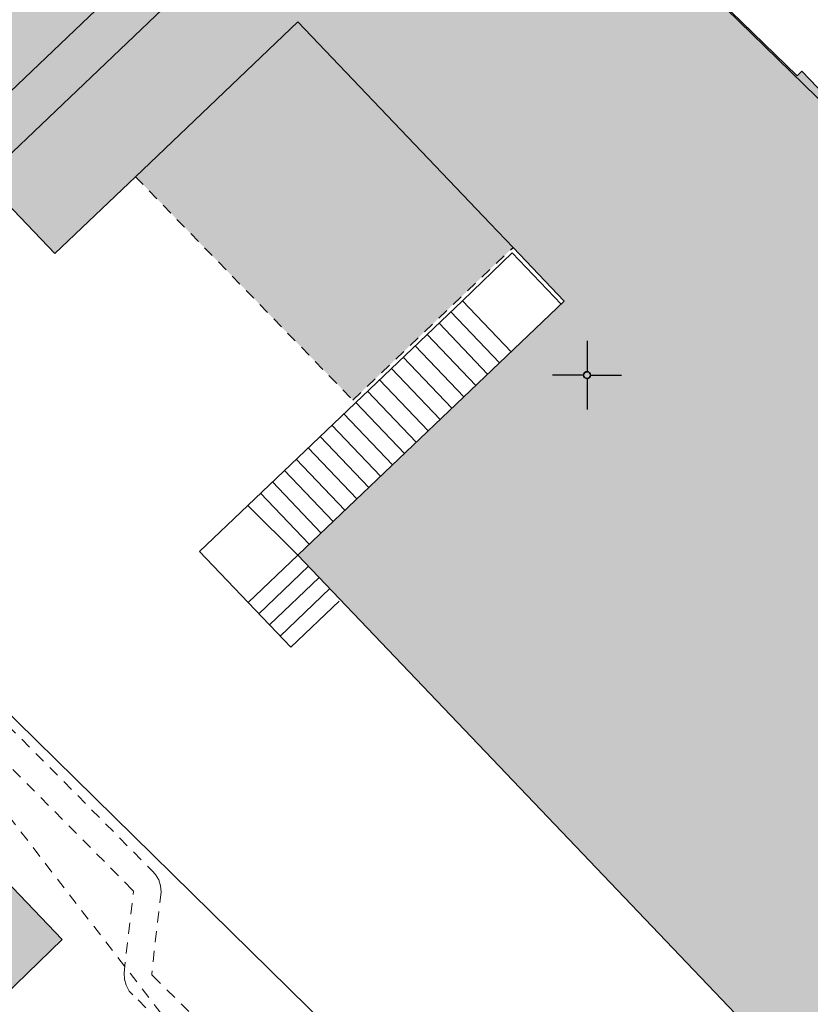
# Model space of a CAD drawing. Header units: metres. Extents: x 2695560 to 2696939, y 1260529 to 1262050.
# Tile 197 of 256: x 2695741 to 2695755, y 1260988 to 1261006. Entities that reach past the tile are written whole.
import ezdxf

# ---------------------------------------------------------------- set-up
doc = ezdxf.new("R2010")
doc.units = ezdxf.units.M
doc.linetypes.add('AUSGEZOGEN', pattern=[0])
doc.linetypes.add('VERDECKT2_S2', pattern=[0.36, 0.2, -0.16])
for name, color, linetype in [('XR$1$AV_Flächen (EO)', 7, 'AUSGEZOGEN'), ('XR$1$AV_Gebäudeflächen (BB)', 7, 'AUSGEZOGEN'), ('XR$1$AV_Gebäudeflächen (EO)', 7, 'AUSGEZOGEN'), ('XR$1$AV_Koordinatennetzpunkte', 7, 'AUSGEZOGEN'), ('XR$1$AV_Linien (BB)', 7, 'AUSGEZOGEN'), ('XR$1$AV_Linien (EO)', 7, 'AUSGEZOGEN'), ('XR$1$Liegenschaftsgrenzen', 7, 'AUSGEZOGEN'), ('XR$1$RP_Abstandslinie', 7, 'AUSGEZOGEN')]:
    doc.layers.add(name, color=color, linetype=linetype)
for name, color, linetype, lineweight in [('XR$2$ABW-Linie-R-ungenau', 4, 'VERDECKT2_S2', 18), ('XR$2$ELE-LinieFlaeche-ungenau', 1, 'VERDECKT2_S2', 18), ('XR$2$KOM-LinieFlaeche-U-genau', 91, 'AUSGEZOGEN', 18)]:
    doc.layers.add(name, color=color, linetype=linetype, lineweight=lineweight)

# ---------------------------------------------------------------- blocks, each defined once
blk = doc.blocks.new('COMPLEXOBJECT_111')
at = {"layer": 'XR$1$AV_Linien (BB)', "color": 7, "linetype": 'AUSGEZOGEN', "transparency": 33554687}
blk.add_lwpolyline([(5748.025, 11012.943), (5746.816, 11012.226), (5753.813, 11005.437), (5753.9, 11005.52), (5766.178, 10992.707), (5756.982, 10983.908), (5744.751, 10996.733), (5749.587, 11001.344), (5748.656, 11002.32), (5748.242, 11002.754), (5744.75, 11006.416), (5741.801, 11003.604), (5740.339, 11002.21), (5735.316, 11007.477)], dxfattribs=at)
blk = doc.blocks.new('BAV2041')
at = {"color": 7, "transparency": 33554687}
for p, q in [((0, 0.5), (0, 0.05)), ((-0.05, 0), (-0.5, 0)), ((0.05, 0), (0.5, 0)), ((0, -0.05), (0, -0.5))]:
    blk.add_line(p, q, dxfattribs=at)
blk.add_circle((0, 0), 0.05, dxfattribs=at)
for start, end in [(90, 270), (270, 90)]:
    blk.add_arc((0, 0), 0.05, start, end, dxfattribs=at)

msp = doc.modelspace()

# ---------------------------------------------------------------- hatches: boundary and pattern name
at = {"layer": 'XR$1$AV_Gebäudeflächen (BB)', "true_color": 0xd2d2d2, "transparency": 33554687}
for points in [[(2695745.184, 1261015.145), (2695745.164, 1261015.147), (2695745.143, 1261015.149), (2695745.123, 1261015.151), (2695745.103, 1261015.153), (2695745.083, 1261015.154), (2695745.062, 1261015.156), (2695745.042, 1261015.158), (2695745.022, 1261015.159), (2695745.001, 1261015.161), (2695744.981, 1261015.162), (2695744.961, 1261015.163), (2695744.941, 1261015.164), (2695744.92, 1261015.166), (2695744.9, 1261015.167), (2695744.88, 1261015.168), (2695744.859, 1261015.168), (2695744.839, 1261015.169), (2695744.819, 1261015.17), (2695744.798, 1261015.171), (2695744.778, 1261015.171), (2695744.758, 1261015.172), (2695744.737, 1261015.172), (2695744.717, 1261015.172), (2695744.696, 1261015.173), (2695744.676, 1261015.173), (2695744.656, 1261015.173), (2695744.635, 1261015.173), (2695744.615, 1261015.173), (2695744.595, 1261015.173), (2695744.574, 1261015.172), (2695744.554, 1261015.172), (2695744.443, 1261015.17), (2695744.333, 1261015.165), (2695744.223, 1261015.158), (2695744.113, 1261015.149), (2695744.003, 1261015.138), (2695743.893, 1261015.124), (2695743.783, 1261015.109), (2695743.674, 1261015.091), (2695743.566, 1261015.071), (2695743.457, 1261015.049), (2695743.349, 1261015.024), (2695743.242, 1261014.998), (2695743.135, 1261014.969), (2695743.029, 1261014.938), (2695742.924, 1261014.905), (2695742.819, 1261014.87), (2695742.715, 1261014.833), (2695742.611, 1261014.794), (2695742.509, 1261014.753), (2695742.407, 1261014.709), (2695742.306, 1261014.664), (2695742.207, 1261014.617), (2695742.108, 1261014.567), (2695742.01, 1261014.516), (2695741.913, 1261014.463), (2695741.817, 1261014.407), (2695741.722, 1261014.35), (2695741.629, 1261014.291), (2695741.537, 1261014.23), (2695741.446, 1261014.168), (2695741.356, 1261014.103), (2695742.345, 1261013.066), (2695736.286, 1261007.287), (2695741.309, 1261002.02), (2695742.771, 1261003.414), (2695745.72, 1261006.226), (2695749.212, 1261002.564), (2695749.626, 1261002.13), (2695750.557, 1261001.154), (2695745.721, 1260996.543), (2695757.952, 1260983.718), (2695767.148, 1260992.517), (2695754.87, 1261005.33), (2695754.783, 1261005.247), (2695747.786, 1261012.036), (2695748.995, 1261012.753), (2695748.92, 1261012.871), (2695748.841, 1261012.987), (2695748.759, 1261013.101), (2695748.674, 1261013.213), (2695748.586, 1261013.322), (2695748.495, 1261013.429), (2695748.401, 1261013.533), (2695748.305, 1261013.635), (2695748.205, 1261013.734), (2695748.103, 1261013.83), (2695747.999, 1261013.923), (2695747.892, 1261014.014), (2695747.782, 1261014.101), (2695747.67, 1261014.185), (2695747.556, 1261014.267), (2695747.439, 1261014.345), (2695747.321, 1261014.42), (2695747.2, 1261014.491), (2695747.078, 1261014.56), (2695746.953, 1261014.625), (2695746.827, 1261014.686), (2695746.7, 1261014.744), (2695746.57, 1261014.799), (2695746.44, 1261014.849), (2695746.308, 1261014.897), (2695746.175, 1261014.94), (2695746.04, 1261014.98), (2695745.905, 1261015.017), (2695745.768, 1261015.049), (2695745.631, 1261015.078), (2695745.493, 1261015.103), (2695745.483, 1261015.105), (2695745.473, 1261015.106), (2695745.463, 1261015.108), (2695745.453, 1261015.109), (2695745.443, 1261015.111), (2695745.433, 1261015.112), (2695745.423, 1261015.114), (2695745.413, 1261015.115), (2695745.404, 1261015.117), (2695745.394, 1261015.118), (2695745.384, 1261015.12), (2695745.374, 1261015.121), (2695745.364, 1261015.123), (2695745.354, 1261015.124), (2695745.344, 1261015.125), (2695745.334, 1261015.127), (2695745.324, 1261015.128), (2695745.314, 1261015.129), (2695745.304, 1261015.131), (2695745.294, 1261015.132), (2695745.284, 1261015.133), (2695745.274, 1261015.134), (2695745.264, 1261015.136), (2695745.254, 1261015.137), (2695745.244, 1261015.138), (2695745.234, 1261015.139), (2695745.224, 1261015.14), (2695745.214, 1261015.142), (2695745.204, 1261015.143), (2695745.194, 1261015.144)], [(2695746.54, 1260971.17), (2695749.08, 1260968.7), (2695749.156, 1260968.795), (2695754.138, 1260973.87), (2695751.586, 1260976.354), (2695744.656, 1260983.125), (2695741.044, 1260986.653), (2695740.643, 1260987.044), (2695738.36, 1260984.826), (2695737.488, 1260985.725), (2695739.749, 1260987.918), (2695741.443, 1260989.561), (2695727.839, 1261003.806), (2695727.403, 1261003.391), (2695727.438, 1261003.355), (2695721.31, 1260997.523), (2695721.276, 1260997.56), (2695720.84, 1260997.145), (2695731.802, 1260985.848), (2695734.717, 1260983.038), (2695746.676, 1260971.31)]]:
    msp.add_hatch(color=254, dxfattribs=at).paths.add_polyline_path(points)
at = {"layer": 'XR$1$AV_Gebäudeflächen (EO)', "true_color": 0xebebeb, "transparency": 33554687}
msp.add_hatch(color=7, dxfattribs=at).paths.add_polyline_path([(2695742.771, 1261003.414), (2695746.717, 1260999.356), (2695749.626, 1261002.13), (2695749.212, 1261002.564), (2695745.72, 1261006.226)])

# ---------------------------------------------------------------- linework, layer by layer
at = {"layer": 'XR$1$AV_Flächen (EO)', "color": 7, "linetype": 'AUSGEZOGEN', "transparency": 33554687}
msp.add_lwpolyline([(2695749.626, 1261002.13), (2695749.212, 1261002.564), (2695745.72, 1261006.226), (2695742.771, 1261003.414)], dxfattribs=at)
at = {"layer": 'XR$1$AV_Flächen (EO)', "color": 7, "linetype": 'VERDECKT2_S2', "transparency": 33554687}
msp.add_lwpolyline([(2695742.771, 1261003.414), (2695746.717, 1260999.356), (2695749.626, 1261002.13)], dxfattribs=at)
at = {"layer": 'XR$1$AV_Linien (BB)', "color": 7, "linetype": 'AUSGEZOGEN', "transparency": 33554687}
msp.add_lwpolyline([(2695720.84, 1260997.145), (2695721.276, 1260997.56), (2695721.31, 1260997.523), (2695727.438, 1261003.355), (2695727.403, 1261003.391), (2695727.839, 1261003.806), (2695741.443, 1260989.561), (2695739.749, 1260987.918), (2695737.488, 1260985.725), (2695738.36, 1260984.826), (2695740.643, 1260987.044), (2695741.044, 1260986.653)], dxfattribs=at)
at = {"layer": 'XR$1$AV_Linien (EO)', "color": 7, "linetype": 'AUSGEZOGEN', "transparency": 33554687}
for p, q in [((2695744.81, 1260997.442), (2695748.711, 1261001.162)), ((2695748.711, 1261001.162), (2695749.594, 1261000.236)), ((2695749.381, 1261000.033), (2695748.498, 1261000.959)), ((2695749.165, 1260999.827), (2695748.282, 1261000.753)), ((2695748.949, 1260999.621), (2695748.066, 1261000.547)), ((2695748.733, 1260999.415), (2695747.85, 1261000.341)), ((2695748.517, 1260999.209), (2695747.634, 1261000.135)), ((2695748.301, 1260999.003), (2695747.418, 1260999.929)), ((2695748.085, 1260998.797), (2695747.202, 1260999.723)), ((2695747.869, 1260998.591), (2695746.986, 1260999.517)), ((2695747.653, 1260998.385), (2695746.77, 1260999.311)), ((2695747.437, 1260998.179), (2695746.554, 1260999.105)), ((2695747.221, 1260997.973), (2695746.338, 1260998.9)), ((2695747.006, 1260997.767), (2695746.122, 1260998.694)), ((2695746.79, 1260997.561), (2695745.906, 1260998.488)), ((2695746.574, 1260997.355), (2695745.69, 1260998.282)), ((2695746.358, 1260997.149), (2695745.474, 1260998.076)), ((2695746.142, 1260996.943), (2695745.258, 1260997.87)), ((2695745.926, 1260996.738), (2695745.042, 1260997.664)), ((2695745.915, 1260996.34), (2695745.012, 1260995.478)), ((2695746.108, 1260996.137), (2695745.205, 1260995.275)), ((2695746.302, 1260995.934), (2695745.398, 1260995.072))]:
    msp.add_line(p, q, dxfattribs=at)
for points in [[(2695748.711, 1261001.162), (2695749.609, 1261002.032), (2695750.499, 1261001.099)], [(2695744.818, 1260995.681), (2695743.935, 1260996.607), (2695744.81, 1260997.442)], [(2695744.818, 1260995.681), (2695745.721, 1260996.543), (2695744.81, 1260997.442)], [(2695746.469, 1260995.703), (2695745.591, 1260994.871), (2695744.818, 1260995.681)]]:
    msp.add_lwpolyline(points, dxfattribs=at)
at = {"layer": 'XR$1$Liegenschaftsgrenzen', "color": 7, "linetype": 'AUSGEZOGEN', "transparency": 33554687}
msp.add_line((2695754.86, 1260979.53), (2695728.08, 1261005.84), dxfattribs=at)
at = {"layer": 'XR$1$RP_Abstandslinie', "color": 7, "linetype": 'AUSGEZOGEN', "transparency": 33554687}
msp.add_lwpolyline([(2695856.7, 1260860.13), (2695857.75, 1260859.23), (2695879.05, 1260884.09), (2695849.73, 1260912.66), (2695820.73, 1260940.94), (2695782.41, 1260978.28), (2695744.56, 1261015.18)], dxfattribs=at)
at = {"layer": 'XR$2$ABW-Linie-R-ungenau', "linetype": 'VERDECKT2_S2', "transparency": 33554687}
msp.add_line((2695746.534, 1260983.946), (2695739.198, 1260993.451), dxfattribs=at)
at = {"layer": 'XR$2$ELE-LinieFlaeche-ungenau', "linetype": 'VERDECKT2_S2', "transparency": 33554687}
for points in [[(2695738.428, 1260995.498), (2695743.074, 1260990.809), (2695743.136, 1260990.743), (2695743.193, 1260990.645), (2695743.228, 1260990.537), (2695743.237, 1260990.425), (2695743.066, 1260988.938), (2695743.067, 1260988.927), (2695743.069, 1260988.92), (2695743.071, 1260988.917), (2695743.086, 1260988.899), (2695754.347, 1260977.822)], [(2695753.997, 1260977.466), (2695742.726, 1260988.553), (2695742.659, 1260988.625), (2695742.603, 1260988.73), (2695742.571, 1260988.839), (2695742.564, 1260988.95), (2695742.735, 1260990.433), (2695742.734, 1260990.437), (2695742.733, 1260990.441), (2695742.732, 1260990.443), (2695742.714, 1260990.463), (2695738.072, 1260995.146)]]:
    msp.add_lwpolyline(points, dxfattribs=at)
at = {"layer": 'XR$2$KOM-LinieFlaeche-U-genau', "linetype": 'AUSGEZOGEN', "transparency": 33554687}
msp.add_lwpolyline([(2695739.454, 1261003.966), (2695744.519, 1261008.797), (2695745.085, 1261008.203), (2695740.02, 1261003.372), (2695739.454, 1261003.966)], close=True, dxfattribs=at)

# ---------------------------------------------------------------- block references
at = {"layer": 'XR$1$AV_Koordinatennetzpunkte', "color": 7, "linetype": 'AUSGEZOGEN', "lineweight": -3, "transparency": 33554687, "xscale": 1.25, "yscale": 1.25}
msp.add_blockref('BAV2041', (2695750.97, 1260999.81), dxfattribs=at)
at = {"layer": 'XR$1$AV_Linien (BB)', "color": 7, "linetype": 'AUSGEZOGEN', "lineweight": -3, "transparency": 33554687}
msp.add_blockref('COMPLEXOBJECT_111', (2690000.97, 1249999.81), dxfattribs=at)

doc.saveas('drawing.dxf')
